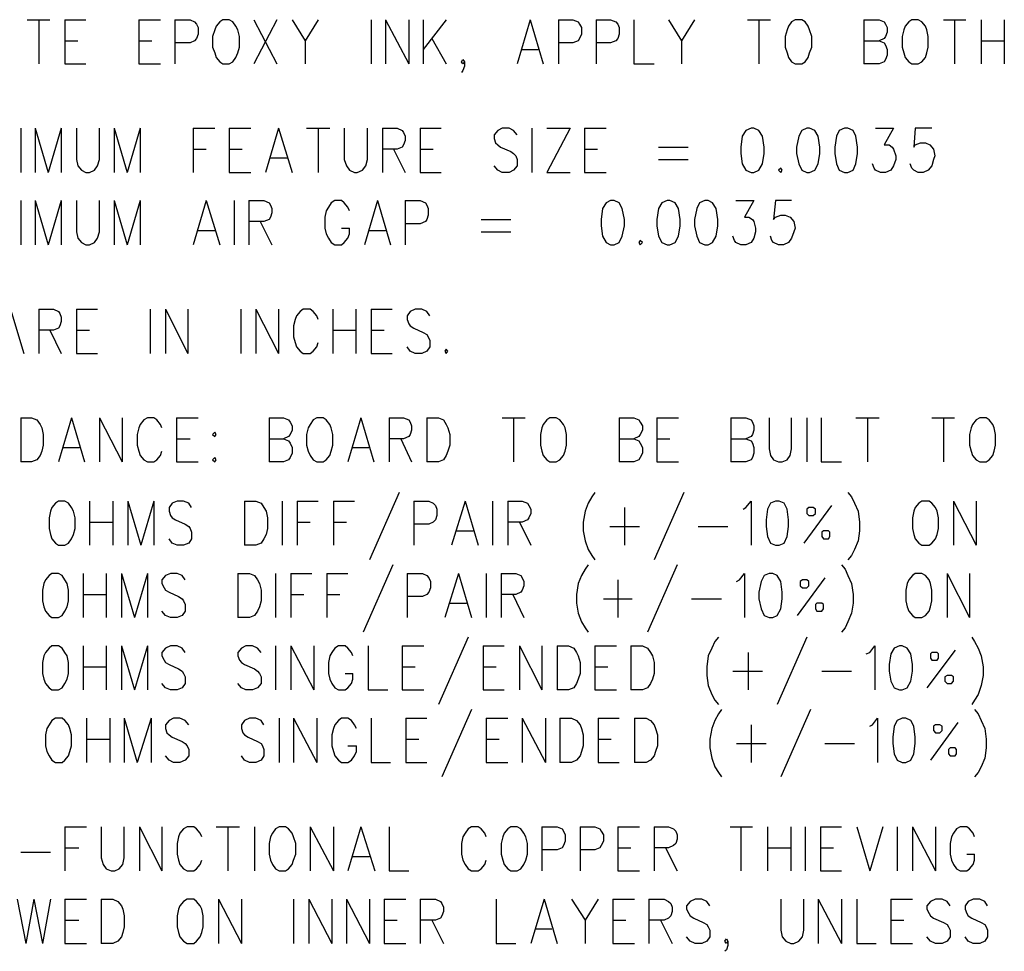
# Model space of a CAD drawing. Extents: x 11.9 to 28.1, y 10.8 to 21.2.
# Tile 21 of 29: x 24.5 to 25.9, y 17.2 to 18.5. Entities that reach past the tile are written whole.
import ezdxf

# ---------------------------------------------------------------- set-up
doc = ezdxf.new("R2010")
doc.units = 0
doc.header["$MEASUREMENT"] = 0
doc.layers.add('LAYNR1', color=2, linetype='Continuous')

msp = doc.modelspace()

# ---------------------------------------------------------------- linework, layer by layer
at = {"layer": 'LAYNR1', "color": 7}
for points in [[(24.525, 18.515), (24.556, 18.515)], [(24.541, 18.515), (24.541, 18.454)], [(24.577, 18.515), (24.577, 18.454)], [(24.577, 18.515), (24.606, 18.515)], [(24.679, 18.515), (24.679, 18.454)], [(24.679, 18.515), (24.709, 18.515)], [(24.729, 18.515), (24.729, 18.454)], [(24.729, 18.515), (24.75, 18.515), (24.756, 18.512), (24.759, 18.509), (24.761, 18.504), (24.761, 18.495), (24.759, 18.489), (24.756, 18.486), (24.75, 18.483), (24.729, 18.483)], [(24.795, 18.515), (24.791, 18.512), (24.786, 18.506), (24.784, 18.501)], [(24.816, 18.501), (24.813, 18.506), (24.809, 18.512), (24.804, 18.515), (24.795, 18.515)], [(24.838, 18.515), (24.87, 18.454)], [(24.87, 18.515), (24.838, 18.454)], [(24.891, 18.515), (24.909, 18.486), (24.909, 18.454)], [(24.927, 18.515), (24.909, 18.486)], [(25, 18.515), (25, 18.454)], [(25.02, 18.515), (25.02, 18.454)], [(25.02, 18.515), (25.052, 18.454)], [(25.052, 18.515), (25.052, 18.454)], [(25.072, 18.515), (25.072, 18.454)], [(25.104, 18.515), (25.072, 18.474)], [(25.22, 18.515), (25.202, 18.454)], [(25.22, 18.515), (25.238, 18.454)], [(25.259, 18.515), (25.259, 18.454)], [(25.259, 18.515), (25.279, 18.515), (25.286, 18.512), (25.288, 18.509), (25.291, 18.504), (25.291, 18.495), (25.288, 18.489), (25.286, 18.486), (25.279, 18.483), (25.259, 18.483)], [(25.311, 18.515), (25.311, 18.454)], [(25.311, 18.515), (25.331, 18.515), (25.338, 18.512), (25.341, 18.509), (25.343, 18.504), (25.343, 18.495), (25.341, 18.489), (25.338, 18.486), (25.331, 18.483), (25.311, 18.483)], [(25.363, 18.515), (25.363, 18.454)], [(25.411, 18.515), (25.429, 18.486), (25.429, 18.454)], [(25.447, 18.515), (25.429, 18.486)], [(25.52, 18.515), (25.552, 18.515)], [(25.536, 18.515), (25.536, 18.454)], [(25.586, 18.515), (25.581, 18.512), (25.577, 18.506), (25.575, 18.501)], [(25.606, 18.501), (25.604, 18.506), (25.6, 18.512), (25.595, 18.515), (25.586, 18.515)], [(25.681, 18.515), (25.681, 18.454)], [(25.681, 18.515), (25.702, 18.515), (25.709, 18.512), (25.711, 18.509), (25.713, 18.504), (25.713, 18.498), (25.711, 18.492), (25.709, 18.489), (25.702, 18.486)], [(25.747, 18.515), (25.743, 18.512), (25.738, 18.506), (25.736, 18.501)], [(25.768, 18.501), (25.766, 18.506), (25.761, 18.512), (25.756, 18.515), (25.747, 18.515)], [(25.791, 18.515), (25.822, 18.515)], [(25.806, 18.515), (25.806, 18.454)], [(25.843, 18.515), (25.843, 18.454)], [(25.875, 18.515), (25.875, 18.454)], [(24.784, 18.501), (24.781, 18.492), (24.781, 18.477)], [(24.818, 18.477), (24.818, 18.492), (24.816, 18.501)], [(25.575, 18.501), (25.572, 18.492), (25.572, 18.477)], [(25.609, 18.477), (25.609, 18.492), (25.606, 18.501)], [(25.736, 18.501), (25.734, 18.492), (25.734, 18.477)], [(25.77, 18.477), (25.77, 18.492), (25.768, 18.501)], [(24.577, 18.486), (24.595, 18.486)], [(24.679, 18.486), (24.697, 18.486)], [(24.781, 18.477), (24.784, 18.469), (24.786, 18.463), (24.791, 18.457), (24.795, 18.454)], [(24.804, 18.454), (24.809, 18.457), (24.813, 18.463), (24.816, 18.469), (24.818, 18.477)], [(25.084, 18.489), (25.104, 18.454)], [(25.572, 18.477), (25.575, 18.469), (25.577, 18.463), (25.581, 18.457), (25.586, 18.454)], [(25.595, 18.454), (25.6, 18.457), (25.604, 18.463), (25.606, 18.469), (25.609, 18.477)], [(25.681, 18.486), (25.702, 18.486), (25.709, 18.483), (25.711, 18.48), (25.713, 18.474), (25.713, 18.466), (25.711, 18.46), (25.709, 18.457), (25.702, 18.454)], [(25.734, 18.477), (25.736, 18.469), (25.738, 18.463), (25.743, 18.457), (25.747, 18.454)], [(25.756, 18.454), (25.761, 18.457), (25.766, 18.463), (25.768, 18.469), (25.77, 18.477)], [(25.843, 18.486), (25.875, 18.486)], [(25.209, 18.474), (25.231, 18.474)], [(24.577, 18.454), (24.606, 18.454)], [(24.679, 18.454), (24.709, 18.454)], [(24.795, 18.454), (24.804, 18.454)], [(25.127, 18.454), (25.125, 18.457), (25.127, 18.46), (25.129, 18.457), (25.129, 18.451), (25.127, 18.445), (25.125, 18.442)], [(25.129, 18.457), (25.127, 18.454)], [(25.363, 18.454), (25.391, 18.454)], [(25.586, 18.454), (25.595, 18.454)], [(25.702, 18.454), (25.681, 18.454)], [(25.747, 18.454), (25.756, 18.454)], [(24.516, 18.365), (24.516, 18.304)], [(24.536, 18.365), (24.536, 18.304)], [(24.536, 18.365), (24.554, 18.304)], [(24.572, 18.365), (24.554, 18.304)], [(24.572, 18.365), (24.572, 18.304)], [(24.593, 18.365), (24.593, 18.322), (24.595, 18.313), (24.6, 18.307), (24.606, 18.304)], [(24.611, 18.304), (24.618, 18.307), (24.622, 18.313), (24.625, 18.322), (24.625, 18.365)], [(24.645, 18.365), (24.645, 18.304)], [(24.645, 18.365), (24.663, 18.304)], [(24.681, 18.365), (24.663, 18.304)], [(24.681, 18.365), (24.681, 18.304)], [(24.754, 18.365), (24.754, 18.304)], [(24.754, 18.365), (24.784, 18.365)], [(24.804, 18.365), (24.804, 18.304)], [(24.804, 18.365), (24.834, 18.365)], [(24.872, 18.365), (24.854, 18.304)], [(24.872, 18.365), (24.891, 18.304)], [(24.911, 18.365), (24.943, 18.365)], [(24.927, 18.365), (24.927, 18.304)], [(24.963, 18.365), (24.963, 18.322), (24.966, 18.313), (24.97, 18.307), (24.977, 18.304)], [(24.981, 18.304), (24.988, 18.307), (24.993, 18.313), (24.995, 18.322), (24.995, 18.365)], [(25.016, 18.365), (25.016, 18.304)], [(25.016, 18.365), (25.036, 18.365), (25.043, 18.362), (25.045, 18.359), (25.047, 18.354), (25.047, 18.348), (25.045, 18.342), (25.043, 18.339), (25.036, 18.336), (25.016, 18.336)], [(25.068, 18.365), (25.068, 18.304)], [(25.068, 18.365), (25.097, 18.365)], [(25.202, 18.356), (25.197, 18.362), (25.191, 18.365), (25.181, 18.365), (25.175, 18.362), (25.17, 18.356), (25.17, 18.351)], [(25.222, 18.365), (25.222, 18.304)], [(25.275, 18.365), (25.243, 18.304)], [(25.243, 18.365), (25.275, 18.365)], [(25.295, 18.365), (25.295, 18.304)], [(25.295, 18.365), (25.325, 18.365)], [(25.525, 18.365), (25.518, 18.362), (25.513, 18.354), (25.511, 18.339), (25.511, 18.33), (25.513, 18.316), (25.518, 18.307), (25.525, 18.304)], [(25.529, 18.304), (25.536, 18.307), (25.541, 18.316), (25.543, 18.33), (25.543, 18.339), (25.541, 18.354), (25.536, 18.362), (25.529, 18.365), (25.525, 18.365)], [(25.602, 18.365), (25.595, 18.362), (25.591, 18.354), (25.588, 18.339), (25.588, 18.33), (25.591, 18.316), (25.595, 18.307), (25.602, 18.304)], [(25.606, 18.304), (25.613, 18.307), (25.618, 18.316), (25.62, 18.33), (25.62, 18.339), (25.618, 18.354), (25.613, 18.362), (25.606, 18.365), (25.602, 18.365)], [(25.654, 18.365), (25.647, 18.362), (25.643, 18.354), (25.641, 18.339), (25.641, 18.33), (25.643, 18.316), (25.647, 18.307), (25.654, 18.304)], [(25.659, 18.304), (25.666, 18.307), (25.67, 18.316), (25.672, 18.33), (25.672, 18.339), (25.67, 18.354), (25.666, 18.362), (25.659, 18.365), (25.654, 18.365)], [(25.697, 18.365), (25.722, 18.365), (25.709, 18.342), (25.716, 18.342), (25.72, 18.339), (25.722, 18.336), (25.725, 18.327)], [(25.775, 18.365), (25.752, 18.365), (25.75, 18.339), (25.752, 18.342), (25.759, 18.345), (25.766, 18.345), (25.772, 18.342), (25.777, 18.336), (25.779, 18.327)], [(25.17, 18.351), (25.172, 18.345), (25.175, 18.342), (25.179, 18.339), (25.193, 18.333), (25.197, 18.33), (25.2, 18.327)], [(24.754, 18.336), (24.772, 18.336)], [(24.804, 18.336), (24.822, 18.336)], [(25.031, 18.336), (25.047, 18.304)], [(25.068, 18.336), (25.086, 18.336)], [(25.2, 18.327), (25.202, 18.322), (25.202, 18.313), (25.197, 18.307), (25.191, 18.304)], [(25.295, 18.336), (25.313, 18.336)], [(25.397, 18.339), (25.438, 18.339)], [(25.725, 18.327), (25.725, 18.322), (25.722, 18.313), (25.718, 18.307), (25.711, 18.304)], [(25.779, 18.327), (25.777, 18.322), (25.775, 18.313), (25.77, 18.307), (25.763, 18.304)], [(24.861, 18.324), (24.884, 18.324)], [(25.181, 18.304), (25.175, 18.307), (25.17, 18.313)], [(25.397, 18.322), (25.438, 18.322)], [(25.704, 18.304), (25.697, 18.307), (25.695, 18.31), (25.693, 18.316)], [(25.756, 18.304), (25.75, 18.307), (25.747, 18.31), (25.745, 18.316)], [(24.606, 18.304), (24.611, 18.304)], [(24.804, 18.304), (24.834, 18.304)], [(24.977, 18.304), (24.981, 18.304)], [(25.068, 18.304), (25.097, 18.304)], [(25.191, 18.304), (25.181, 18.304)], [(25.243, 18.304), (25.275, 18.304)], [(25.295, 18.304), (25.325, 18.304)], [(25.525, 18.304), (25.529, 18.304)], [(25.566, 18.31), (25.563, 18.307), (25.566, 18.304)], [(25.566, 18.304), (25.568, 18.307), (25.566, 18.31)], [(25.602, 18.304), (25.606, 18.304)], [(25.654, 18.304), (25.659, 18.304)], [(25.711, 18.304), (25.704, 18.304)], [(25.763, 18.304), (25.756, 18.304)], [(24.516, 18.265), (24.516, 18.204)], [(24.536, 18.265), (24.536, 18.204)], [(24.536, 18.265), (24.554, 18.204)], [(24.572, 18.265), (24.554, 18.204)], [(24.572, 18.265), (24.572, 18.204)], [(24.593, 18.265), (24.593, 18.222), (24.595, 18.213), (24.6, 18.207), (24.606, 18.204)], [(24.611, 18.204), (24.618, 18.207), (24.622, 18.213), (24.625, 18.222), (24.625, 18.265)], [(24.645, 18.265), (24.645, 18.204)], [(24.645, 18.265), (24.663, 18.204)], [(24.681, 18.265), (24.663, 18.204)], [(24.681, 18.265), (24.681, 18.204)], [(24.772, 18.265), (24.754, 18.204)], [(24.772, 18.265), (24.791, 18.204)], [(24.811, 18.265), (24.811, 18.204)], [(24.831, 18.265), (24.831, 18.204)], [(24.831, 18.265), (24.852, 18.265), (24.859, 18.262), (24.861, 18.259), (24.863, 18.254), (24.863, 18.248), (24.861, 18.242), (24.859, 18.239), (24.852, 18.236), (24.831, 18.236)], [(24.97, 18.251), (24.968, 18.256), (24.963, 18.262), (24.959, 18.265), (24.95, 18.265), (24.945, 18.262), (24.941, 18.256), (24.938, 18.251)], [(25.009, 18.265), (24.991, 18.204)], [(25.009, 18.265), (25.027, 18.204)], [(25.047, 18.265), (25.047, 18.204)], [(25.047, 18.265), (25.068, 18.265), (25.075, 18.262), (25.077, 18.259), (25.079, 18.254), (25.079, 18.245), (25.077, 18.239), (25.075, 18.236), (25.068, 18.233), (25.047, 18.233)], [(25.331, 18.265), (25.325, 18.262), (25.32, 18.254), (25.318, 18.239), (25.318, 18.23), (25.32, 18.216), (25.325, 18.207), (25.331, 18.204)], [(25.336, 18.204), (25.343, 18.207), (25.347, 18.216), (25.35, 18.23), (25.35, 18.239), (25.347, 18.254), (25.343, 18.262), (25.336, 18.265), (25.331, 18.265)], [(25.409, 18.265), (25.402, 18.262), (25.397, 18.254), (25.395, 18.239), (25.395, 18.23), (25.397, 18.216), (25.402, 18.207), (25.409, 18.204)], [(25.413, 18.204), (25.42, 18.207), (25.425, 18.216), (25.427, 18.23), (25.427, 18.239), (25.425, 18.254), (25.42, 18.262), (25.413, 18.265), (25.409, 18.265)], [(25.461, 18.265), (25.454, 18.262), (25.45, 18.254), (25.447, 18.239), (25.447, 18.23), (25.45, 18.216), (25.454, 18.207), (25.461, 18.204)], [(25.466, 18.204), (25.472, 18.207), (25.477, 18.216), (25.479, 18.23), (25.479, 18.239), (25.477, 18.254), (25.472, 18.262), (25.466, 18.265), (25.461, 18.265)], [(25.504, 18.265), (25.529, 18.265), (25.516, 18.242), (25.522, 18.242), (25.527, 18.239), (25.529, 18.236), (25.531, 18.227)], [(25.581, 18.265), (25.559, 18.265), (25.556, 18.239), (25.559, 18.242), (25.566, 18.245), (25.572, 18.245), (25.579, 18.242), (25.584, 18.236), (25.586, 18.227)], [(24.938, 18.251), (24.936, 18.242), (24.936, 18.227)], [(24.847, 18.236), (24.863, 18.204)], [(25.152, 18.239), (25.193, 18.239)], [(24.761, 18.224), (24.784, 18.224)], [(24.936, 18.227), (24.938, 18.219), (24.941, 18.213), (24.945, 18.207), (24.95, 18.204)], [(24.959, 18.204), (24.963, 18.207), (24.968, 18.213), (24.97, 18.219), (24.97, 18.227)], [(24.959, 18.227), (24.97, 18.227)], [(24.997, 18.224), (25.02, 18.224)], [(25.152, 18.222), (25.193, 18.222)], [(25.531, 18.227), (25.531, 18.222), (25.529, 18.213), (25.525, 18.207), (25.518, 18.204)], [(25.586, 18.227), (25.584, 18.222), (25.581, 18.213), (25.577, 18.207), (25.57, 18.204)], [(24.606, 18.204), (24.611, 18.204)], [(24.95, 18.204), (24.959, 18.204)], [(25.331, 18.204), (25.336, 18.204)], [(25.372, 18.21), (25.37, 18.207), (25.372, 18.204)], [(25.372, 18.204), (25.375, 18.207), (25.372, 18.21)], [(25.409, 18.204), (25.413, 18.204)], [(25.461, 18.204), (25.466, 18.204)], [(25.511, 18.204), (25.504, 18.207), (25.502, 18.21), (25.5, 18.216)], [(25.518, 18.204), (25.511, 18.204)], [(25.563, 18.204), (25.556, 18.207), (25.554, 18.21), (25.552, 18.216)], [(25.57, 18.204), (25.563, 18.204)], [(24.502, 18.115), (24.52, 18.054)], [(24.541, 18.115), (24.541, 18.054)], [(24.541, 18.115), (24.561, 18.115), (24.568, 18.112), (24.57, 18.109), (24.572, 18.104), (24.572, 18.098), (24.57, 18.092), (24.568, 18.089), (24.561, 18.086), (24.541, 18.086)], [(24.593, 18.115), (24.593, 18.054)], [(24.593, 18.115), (24.622, 18.115)], [(24.695, 18.115), (24.695, 18.054)], [(24.716, 18.115), (24.716, 18.054)], [(24.716, 18.115), (24.747, 18.054)], [(24.747, 18.115), (24.747, 18.054)], [(24.82, 18.115), (24.82, 18.054)], [(24.841, 18.115), (24.841, 18.054)], [(24.841, 18.115), (24.872, 18.054)], [(24.872, 18.115), (24.872, 18.054)], [(24.927, 18.101), (24.925, 18.106), (24.92, 18.112), (24.916, 18.115), (24.906, 18.115), (24.902, 18.112), (24.897, 18.106), (24.895, 18.101)], [(24.947, 18.115), (24.947, 18.054)], [(24.979, 18.115), (24.979, 18.054)], [(25, 18.115), (25, 18.054)], [(25, 18.115), (25.029, 18.115)], [(25.081, 18.106), (25.077, 18.112), (25.07, 18.115), (25.061, 18.115), (25.054, 18.112), (25.05, 18.106), (25.05, 18.101)], [(24.895, 18.101), (24.893, 18.092), (24.893, 18.077)], [(25.05, 18.101), (25.052, 18.095), (25.054, 18.092), (25.059, 18.089), (25.072, 18.083), (25.077, 18.08), (25.079, 18.077)], [(24.556, 18.086), (24.572, 18.054)], [(24.593, 18.086), (24.611, 18.086)], [(24.947, 18.086), (24.979, 18.086)], [(25, 18.086), (25.018, 18.086)], [(24.893, 18.077), (24.895, 18.069), (24.897, 18.063), (24.902, 18.057), (24.906, 18.054)], [(24.916, 18.054), (24.92, 18.057), (24.925, 18.063), (24.927, 18.069)], [(25.079, 18.077), (25.081, 18.072), (25.081, 18.063), (25.077, 18.057), (25.07, 18.054)], [(24.593, 18.054), (24.622, 18.054)], [(24.906, 18.054), (24.916, 18.054)], [(25, 18.054), (25.029, 18.054)], [(25.061, 18.054), (25.054, 18.057), (25.05, 18.063)], [(25.07, 18.054), (25.061, 18.054)], [(25.104, 18.06), (25.102, 18.057), (25.104, 18.054)], [(25.104, 18.054), (25.106, 18.057), (25.104, 18.06)], [(24.516, 17.965), (24.516, 17.904)], [(24.516, 17.965), (24.531, 17.965), (24.538, 17.962), (24.543, 17.956), (24.545, 17.951)], [(24.586, 17.965), (24.568, 17.904)], [(24.586, 17.965), (24.604, 17.904)], [(24.625, 17.965), (24.625, 17.904)], [(24.625, 17.965), (24.656, 17.904)], [(24.656, 17.965), (24.656, 17.904)], [(24.711, 17.951), (24.709, 17.956), (24.704, 17.962), (24.7, 17.965), (24.691, 17.965), (24.686, 17.962), (24.681, 17.956), (24.679, 17.951)], [(24.731, 17.965), (24.731, 17.904)], [(24.731, 17.965), (24.761, 17.965)], [(24.859, 17.965), (24.859, 17.904)], [(24.859, 17.965), (24.879, 17.965), (24.886, 17.962), (24.888, 17.959), (24.891, 17.954), (24.891, 17.948), (24.888, 17.942), (24.886, 17.939), (24.879, 17.936)], [(24.925, 17.965), (24.92, 17.962), (24.916, 17.956), (24.913, 17.951)], [(24.945, 17.951), (24.943, 17.956), (24.938, 17.962), (24.934, 17.965), (24.925, 17.965)], [(24.986, 17.965), (24.968, 17.904)], [(24.986, 17.965), (25.004, 17.904)], [(25.025, 17.965), (25.025, 17.904)], [(25.025, 17.965), (25.045, 17.965), (25.052, 17.962), (25.054, 17.959), (25.056, 17.954), (25.056, 17.948), (25.054, 17.942), (25.052, 17.939), (25.045, 17.936), (25.025, 17.936)], [(25.077, 17.965), (25.077, 17.904)], [(25.077, 17.965), (25.093, 17.965), (25.1, 17.962), (25.104, 17.956), (25.106, 17.951)], [(25.181, 17.965), (25.213, 17.965)], [(25.197, 17.965), (25.197, 17.904)], [(25.247, 17.965), (25.243, 17.962), (25.238, 17.956), (25.236, 17.951)], [(25.268, 17.951), (25.266, 17.956), (25.261, 17.962), (25.256, 17.965), (25.247, 17.965)], [(25.343, 17.965), (25.343, 17.904)], [(25.343, 17.965), (25.363, 17.965), (25.37, 17.962), (25.372, 17.959), (25.375, 17.954), (25.375, 17.948), (25.372, 17.942), (25.37, 17.939), (25.363, 17.936)], [(25.395, 17.965), (25.395, 17.904)], [(25.395, 17.965), (25.425, 17.965)], [(25.497, 17.965), (25.497, 17.904)], [(25.497, 17.965), (25.518, 17.965), (25.525, 17.962), (25.527, 17.959), (25.529, 17.954), (25.529, 17.948), (25.527, 17.942), (25.525, 17.939), (25.518, 17.936)], [(25.55, 17.965), (25.55, 17.922), (25.552, 17.913), (25.556, 17.907), (25.563, 17.904)], [(25.568, 17.904), (25.575, 17.907), (25.579, 17.913), (25.581, 17.922), (25.581, 17.965)], [(25.602, 17.965), (25.602, 17.904)], [(25.622, 17.965), (25.622, 17.904)], [(25.67, 17.965), (25.702, 17.965)], [(25.686, 17.965), (25.686, 17.904)], [(25.775, 17.965), (25.806, 17.965)], [(25.791, 17.965), (25.791, 17.904)], [(25.841, 17.965), (25.836, 17.962), (25.831, 17.956), (25.829, 17.951)], [(25.861, 17.951), (25.859, 17.956), (25.854, 17.962), (25.85, 17.965), (25.841, 17.965)], [(24.545, 17.951), (24.547, 17.942), (24.547, 17.927)], [(24.679, 17.951), (24.677, 17.942), (24.677, 17.927)], [(24.913, 17.951), (24.911, 17.942), (24.911, 17.927)], [(24.947, 17.927), (24.947, 17.942), (24.945, 17.951)], [(25.106, 17.951), (25.109, 17.942), (25.109, 17.927)], [(25.236, 17.951), (25.234, 17.942), (25.234, 17.927)], [(25.27, 17.927), (25.27, 17.942), (25.268, 17.951)], [(25.829, 17.951), (25.827, 17.942), (25.827, 17.927)], [(25.863, 17.927), (25.863, 17.942), (25.861, 17.951)], [(24.731, 17.936), (24.75, 17.936)], [(24.859, 17.936), (24.879, 17.936), (24.886, 17.933), (24.888, 17.93), (24.891, 17.924), (24.891, 17.916), (24.888, 17.91), (24.886, 17.907), (24.879, 17.904)], [(25.041, 17.936), (25.056, 17.904)], [(25.343, 17.936), (25.363, 17.936), (25.37, 17.933), (25.372, 17.93), (25.375, 17.924), (25.375, 17.916), (25.372, 17.91), (25.37, 17.907), (25.363, 17.904)], [(25.395, 17.936), (25.413, 17.936)], [(25.497, 17.936), (25.518, 17.936), (25.525, 17.933), (25.527, 17.93), (25.529, 17.924), (25.529, 17.916), (25.527, 17.91), (25.525, 17.907), (25.518, 17.904)], [(24.547, 17.927), (24.545, 17.919), (24.543, 17.913), (24.538, 17.907), (24.531, 17.904)], [(24.575, 17.924), (24.597, 17.924)], [(24.677, 17.927), (24.679, 17.919), (24.681, 17.913), (24.686, 17.907), (24.691, 17.904)], [(24.7, 17.904), (24.704, 17.907), (24.709, 17.913), (24.711, 17.919)], [(24.911, 17.927), (24.913, 17.919), (24.916, 17.913), (24.92, 17.907), (24.925, 17.904)], [(24.934, 17.904), (24.938, 17.907), (24.943, 17.913), (24.945, 17.919), (24.947, 17.927)], [(24.975, 17.924), (24.997, 17.924)], [(25.109, 17.927), (25.106, 17.919), (25.104, 17.913), (25.1, 17.907), (25.093, 17.904)], [(25.234, 17.927), (25.236, 17.919), (25.238, 17.913), (25.243, 17.907), (25.247, 17.904)], [(25.256, 17.904), (25.261, 17.907), (25.266, 17.913), (25.268, 17.919), (25.27, 17.927)], [(25.827, 17.927), (25.829, 17.919), (25.831, 17.913), (25.836, 17.907), (25.841, 17.904)], [(25.85, 17.904), (25.854, 17.907), (25.859, 17.913), (25.861, 17.919), (25.863, 17.927)], [(24.784, 17.91), (24.781, 17.907), (24.784, 17.904)], [(24.784, 17.904), (24.786, 17.907), (24.784, 17.91)], [(24.531, 17.904), (24.516, 17.904)], [(24.691, 17.904), (24.7, 17.904)], [(24.731, 17.904), (24.761, 17.904)], [(24.879, 17.904), (24.859, 17.904)], [(24.925, 17.904), (24.934, 17.904)], [(25.093, 17.904), (25.077, 17.904)], [(25.247, 17.904), (25.256, 17.904)], [(25.363, 17.904), (25.343, 17.904)], [(25.395, 17.904), (25.425, 17.904)], [(25.518, 17.904), (25.497, 17.904)], [(25.563, 17.904), (25.568, 17.904)], [(25.622, 17.904), (25.65, 17.904)], [(25.841, 17.904), (25.85, 17.904)], [(24.568, 17.85), (24.564, 17.847), (24.559, 17.841), (24.557, 17.836)], [(24.589, 17.836), (24.586, 17.841), (24.582, 17.847), (24.577, 17.85), (24.568, 17.85)], [(24.611, 17.85), (24.611, 17.789)], [(24.643, 17.85), (24.643, 17.789)], [(24.664, 17.85), (24.664, 17.789)], [(24.664, 17.85), (24.682, 17.789)], [(24.7, 17.85), (24.682, 17.789)], [(24.7, 17.85), (24.7, 17.789)], [(24.752, 17.841), (24.748, 17.847), (24.741, 17.85), (24.732, 17.85), (24.725, 17.847), (24.721, 17.841), (24.721, 17.836)], [(24.825, 17.85), (24.825, 17.789)], [(24.825, 17.85), (24.841, 17.85), (24.848, 17.847), (24.852, 17.841), (24.855, 17.836)], [(24.877, 17.85), (24.877, 17.789)], [(24.898, 17.85), (24.898, 17.789)], [(24.898, 17.85), (24.927, 17.85)], [(24.948, 17.85), (24.948, 17.789)], [(24.948, 17.85), (24.977, 17.85)], [(25.039, 17.862), (24.998, 17.769)], [(25.059, 17.85), (25.059, 17.789)], [(25.059, 17.85), (25.08, 17.85), (25.086, 17.847), (25.089, 17.844), (25.091, 17.839), (25.091, 17.83), (25.089, 17.824), (25.086, 17.821), (25.08, 17.818), (25.059, 17.818)], [(25.13, 17.85), (25.111, 17.789)], [(25.13, 17.85), (25.148, 17.789)], [(25.168, 17.85), (25.168, 17.789)], [(25.189, 17.85), (25.189, 17.789)], [(25.189, 17.85), (25.209, 17.85), (25.216, 17.847), (25.218, 17.844), (25.221, 17.839), (25.221, 17.833), (25.218, 17.827), (25.216, 17.824), (25.209, 17.821), (25.189, 17.821)], [(25.309, 17.862), (25.305, 17.856), (25.3, 17.847), (25.296, 17.836)], [(25.432, 17.862), (25.391, 17.769)], [(25.514, 17.839), (25.518, 17.841), (25.525, 17.85), (25.525, 17.789)], [(25.559, 17.85), (25.552, 17.847), (25.548, 17.839), (25.546, 17.824), (25.546, 17.815), (25.548, 17.801), (25.552, 17.792), (25.559, 17.789)], [(25.564, 17.789), (25.571, 17.792), (25.575, 17.801), (25.577, 17.815), (25.577, 17.824), (25.575, 17.839), (25.571, 17.847), (25.564, 17.85), (25.559, 17.85)], [(25.659, 17.862), (25.664, 17.856), (25.668, 17.847), (25.673, 17.836)], [(25.761, 17.85), (25.757, 17.847), (25.752, 17.841), (25.75, 17.836)], [(25.782, 17.836), (25.78, 17.841), (25.775, 17.847), (25.771, 17.85), (25.761, 17.85)], [(25.805, 17.85), (25.805, 17.789)], [(25.805, 17.85), (25.836, 17.789)], [(25.836, 17.85), (25.836, 17.789)], [(25.35, 17.841), (25.35, 17.789)], [(25.636, 17.844), (25.598, 17.792)], [(24.557, 17.836), (24.555, 17.827), (24.555, 17.812)], [(24.591, 17.812), (24.591, 17.827), (24.589, 17.836)], [(24.721, 17.836), (24.723, 17.83), (24.725, 17.827), (24.73, 17.824), (24.743, 17.818), (24.748, 17.815), (24.75, 17.812)], [(24.855, 17.836), (24.857, 17.827), (24.857, 17.812)], [(25.296, 17.836), (25.293, 17.821), (25.293, 17.809), (25.296, 17.795), (25.3, 17.783), (25.305, 17.775), (25.309, 17.769)], [(25.673, 17.836), (25.675, 17.821), (25.675, 17.809), (25.673, 17.795), (25.668, 17.783), (25.664, 17.775), (25.659, 17.769)], [(25.75, 17.836), (25.748, 17.827), (25.748, 17.812)], [(25.784, 17.812), (25.784, 17.827), (25.782, 17.836)], [(24.555, 17.812), (24.557, 17.804), (24.559, 17.798), (24.564, 17.792), (24.568, 17.789)], [(24.577, 17.789), (24.582, 17.792), (24.586, 17.798), (24.589, 17.804), (24.591, 17.812)], [(24.611, 17.821), (24.643, 17.821)], [(24.75, 17.812), (24.752, 17.807), (24.752, 17.798), (24.748, 17.792), (24.741, 17.789)], [(24.857, 17.812), (24.855, 17.804), (24.852, 17.798), (24.848, 17.792), (24.841, 17.789)], [(24.898, 17.821), (24.916, 17.821)], [(24.948, 17.821), (24.966, 17.821)], [(25.118, 17.809), (25.141, 17.809)], [(25.205, 17.821), (25.221, 17.789)], [(25.33, 17.815), (25.371, 17.815)], [(25.452, 17.815), (25.493, 17.815)], [(25.748, 17.812), (25.75, 17.804), (25.752, 17.798), (25.757, 17.792), (25.761, 17.789)], [(25.771, 17.789), (25.775, 17.792), (25.78, 17.798), (25.782, 17.804), (25.784, 17.812)], [(24.732, 17.789), (24.725, 17.792), (24.721, 17.798)], [(24.568, 17.789), (24.577, 17.789)], [(24.741, 17.789), (24.732, 17.789)], [(24.841, 17.789), (24.825, 17.789)], [(25.559, 17.789), (25.564, 17.789)], [(25.761, 17.789), (25.771, 17.789)], [(25.03, 17.762), (24.989, 17.669)], [(25.3, 17.762), (25.296, 17.756), (25.291, 17.747), (25.286, 17.736)], [(25.423, 17.762), (25.382, 17.669)], [(25.65, 17.762), (25.655, 17.756), (25.659, 17.747), (25.664, 17.736)], [(24.559, 17.75), (24.555, 17.747), (24.55, 17.741), (24.548, 17.736)], [(24.58, 17.736), (24.577, 17.741), (24.573, 17.747), (24.568, 17.75), (24.559, 17.75)], [(24.602, 17.75), (24.602, 17.689)], [(24.634, 17.75), (24.634, 17.689)], [(24.655, 17.75), (24.655, 17.689)], [(24.655, 17.75), (24.673, 17.689)], [(24.691, 17.75), (24.673, 17.689)], [(24.691, 17.75), (24.691, 17.689)], [(24.743, 17.741), (24.739, 17.747), (24.732, 17.75), (24.723, 17.75), (24.716, 17.747), (24.711, 17.741), (24.711, 17.736)], [(24.816, 17.75), (24.816, 17.689)], [(24.816, 17.75), (24.832, 17.75), (24.839, 17.747), (24.843, 17.741), (24.846, 17.736)], [(24.868, 17.75), (24.868, 17.689)], [(24.889, 17.75), (24.889, 17.689)], [(24.889, 17.75), (24.918, 17.75)], [(24.939, 17.75), (24.939, 17.689)], [(24.939, 17.75), (24.968, 17.75)], [(25.05, 17.75), (25.05, 17.689)], [(25.05, 17.75), (25.071, 17.75), (25.077, 17.747), (25.08, 17.744), (25.082, 17.739), (25.082, 17.73), (25.08, 17.724), (25.077, 17.721), (25.071, 17.718), (25.05, 17.718)], [(25.121, 17.75), (25.102, 17.689)], [(25.121, 17.75), (25.139, 17.689)], [(25.159, 17.75), (25.159, 17.689)], [(25.18, 17.75), (25.18, 17.689)], [(25.18, 17.75), (25.2, 17.75), (25.207, 17.747), (25.209, 17.744), (25.211, 17.739), (25.211, 17.733), (25.209, 17.727), (25.207, 17.724), (25.2, 17.721), (25.18, 17.721)], [(25.341, 17.741), (25.341, 17.689)], [(25.505, 17.739), (25.509, 17.741), (25.516, 17.75), (25.516, 17.689)], [(25.55, 17.75), (25.543, 17.747), (25.539, 17.739), (25.536, 17.724), (25.536, 17.715), (25.539, 17.701), (25.543, 17.692), (25.55, 17.689)], [(25.555, 17.689), (25.561, 17.692), (25.566, 17.701), (25.568, 17.715), (25.568, 17.724), (25.566, 17.739), (25.561, 17.747), (25.555, 17.75), (25.55, 17.75)], [(25.627, 17.744), (25.589, 17.692)], [(25.752, 17.75), (25.748, 17.747), (25.743, 17.741), (25.741, 17.736)], [(25.773, 17.736), (25.771, 17.741), (25.766, 17.747), (25.761, 17.75), (25.752, 17.75)], [(25.796, 17.75), (25.796, 17.689)], [(25.796, 17.75), (25.827, 17.689)], [(25.827, 17.75), (25.827, 17.689)], [(24.548, 17.736), (24.546, 17.727), (24.546, 17.712)], [(24.582, 17.712), (24.582, 17.727), (24.58, 17.736)], [(24.711, 17.736), (24.714, 17.73), (24.716, 17.727), (24.721, 17.724), (24.734, 17.718), (24.739, 17.715), (24.741, 17.712)], [(24.846, 17.736), (24.848, 17.727), (24.848, 17.712)], [(25.286, 17.736), (25.284, 17.721), (25.284, 17.709), (25.286, 17.695), (25.291, 17.683), (25.296, 17.675), (25.3, 17.669)], [(25.664, 17.736), (25.666, 17.721), (25.666, 17.709), (25.664, 17.695), (25.659, 17.683), (25.655, 17.675), (25.65, 17.669)], [(25.741, 17.736), (25.739, 17.727), (25.739, 17.712)], [(25.775, 17.712), (25.775, 17.727), (25.773, 17.736)], [(24.602, 17.721), (24.634, 17.721)], [(24.889, 17.721), (24.907, 17.721)], [(24.939, 17.721), (24.957, 17.721)], [(25.196, 17.721), (25.211, 17.689)], [(25.321, 17.715), (25.361, 17.715)], [(25.443, 17.715), (25.484, 17.715)], [(24.546, 17.712), (24.548, 17.704), (24.55, 17.698), (24.555, 17.692), (24.559, 17.689)], [(24.568, 17.689), (24.573, 17.692), (24.577, 17.698), (24.58, 17.704), (24.582, 17.712)], [(24.741, 17.712), (24.743, 17.707), (24.743, 17.698), (24.739, 17.692), (24.732, 17.689)], [(24.848, 17.712), (24.846, 17.704), (24.843, 17.698), (24.839, 17.692), (24.832, 17.689)], [(25.109, 17.709), (25.132, 17.709)], [(25.739, 17.712), (25.741, 17.704), (25.743, 17.698), (25.748, 17.692), (25.752, 17.689)], [(25.761, 17.689), (25.766, 17.692), (25.771, 17.698), (25.773, 17.704), (25.775, 17.712)], [(24.559, 17.689), (24.568, 17.689)], [(24.723, 17.689), (24.716, 17.692), (24.711, 17.698)], [(24.732, 17.689), (24.723, 17.689)], [(24.832, 17.689), (24.816, 17.689)], [(25.55, 17.689), (25.555, 17.689)], [(25.752, 17.689), (25.761, 17.689)], [(25.134, 17.662), (25.093, 17.569)], [(25.48, 17.662), (25.475, 17.656), (25.471, 17.647), (25.466, 17.636)], [(25.602, 17.662), (25.561, 17.569)], [(25.83, 17.662), (25.834, 17.656), (25.839, 17.647), (25.843, 17.636)], [(24.559, 17.65), (24.555, 17.647), (24.55, 17.641), (24.548, 17.636)], [(24.58, 17.636), (24.577, 17.641), (24.573, 17.647), (24.568, 17.65), (24.559, 17.65)], [(24.602, 17.65), (24.602, 17.589)], [(24.634, 17.65), (24.634, 17.589)], [(24.655, 17.65), (24.655, 17.589)], [(24.655, 17.65), (24.673, 17.589)], [(24.691, 17.65), (24.673, 17.589)], [(24.691, 17.65), (24.691, 17.589)], [(24.743, 17.641), (24.739, 17.647), (24.732, 17.65), (24.723, 17.65), (24.716, 17.647), (24.711, 17.641), (24.711, 17.636)], [(24.848, 17.641), (24.843, 17.647), (24.836, 17.65), (24.827, 17.65), (24.821, 17.647), (24.816, 17.641), (24.816, 17.636)], [(24.868, 17.65), (24.868, 17.589)], [(24.889, 17.65), (24.889, 17.589)], [(24.889, 17.65), (24.921, 17.589)], [(24.921, 17.65), (24.921, 17.589)], [(24.975, 17.636), (24.973, 17.641), (24.968, 17.647), (24.964, 17.65), (24.955, 17.65), (24.95, 17.647), (24.946, 17.641), (24.943, 17.636)], [(24.996, 17.65), (24.996, 17.589)], [(25.043, 17.65), (25.043, 17.589)], [(25.043, 17.65), (25.073, 17.65)], [(25.155, 17.65), (25.155, 17.589)], [(25.155, 17.65), (25.184, 17.65)], [(25.205, 17.65), (25.205, 17.589)], [(25.205, 17.65), (25.236, 17.589)], [(25.236, 17.65), (25.236, 17.589)], [(25.257, 17.65), (25.257, 17.589)], [(25.257, 17.65), (25.273, 17.65), (25.28, 17.647), (25.284, 17.641), (25.286, 17.636)], [(25.309, 17.65), (25.309, 17.589)], [(25.309, 17.65), (25.339, 17.65)], [(25.359, 17.65), (25.359, 17.589)], [(25.359, 17.65), (25.375, 17.65), (25.382, 17.647), (25.386, 17.641), (25.389, 17.636)], [(25.684, 17.639), (25.689, 17.641), (25.696, 17.65), (25.696, 17.589)], [(25.73, 17.65), (25.723, 17.647), (25.718, 17.639), (25.716, 17.624), (25.716, 17.615), (25.718, 17.601), (25.723, 17.592), (25.73, 17.589)], [(25.734, 17.589), (25.741, 17.592), (25.746, 17.601), (25.748, 17.615), (25.748, 17.624), (25.746, 17.639), (25.741, 17.647), (25.734, 17.65), (25.73, 17.65)], [(24.548, 17.636), (24.546, 17.627), (24.546, 17.612)], [(24.582, 17.612), (24.582, 17.627), (24.58, 17.636)], [(24.711, 17.636), (24.714, 17.63), (24.716, 17.627), (24.721, 17.624), (24.734, 17.618), (24.739, 17.615), (24.741, 17.612)], [(24.816, 17.636), (24.818, 17.63), (24.821, 17.627), (24.825, 17.624), (24.839, 17.618), (24.843, 17.615), (24.846, 17.612)], [(24.943, 17.636), (24.941, 17.627), (24.941, 17.612)], [(25.286, 17.636), (25.289, 17.627), (25.289, 17.612)], [(25.389, 17.636), (25.391, 17.627), (25.391, 17.612)], [(25.466, 17.636), (25.464, 17.621), (25.464, 17.609), (25.466, 17.595), (25.471, 17.583), (25.475, 17.575), (25.48, 17.569)], [(25.521, 17.641), (25.521, 17.589)], [(25.807, 17.644), (25.768, 17.592)], [(25.843, 17.636), (25.846, 17.621), (25.846, 17.609), (25.843, 17.595), (25.839, 17.583), (25.834, 17.575), (25.83, 17.569)], [(24.602, 17.621), (24.634, 17.621)], [(25.043, 17.621), (25.061, 17.621)], [(25.155, 17.621), (25.173, 17.621)], [(25.309, 17.621), (25.327, 17.621)], [(24.546, 17.612), (24.548, 17.604), (24.55, 17.598), (24.555, 17.592), (24.559, 17.589)], [(24.568, 17.589), (24.573, 17.592), (24.577, 17.598), (24.58, 17.604), (24.582, 17.612)], [(24.741, 17.612), (24.743, 17.607), (24.743, 17.598), (24.739, 17.592), (24.732, 17.589)], [(24.846, 17.612), (24.848, 17.607), (24.848, 17.598), (24.843, 17.592), (24.836, 17.589)], [(24.941, 17.612), (24.943, 17.604), (24.946, 17.598), (24.95, 17.592), (24.955, 17.589)], [(24.964, 17.589), (24.968, 17.592), (24.973, 17.598), (24.975, 17.604), (24.975, 17.612)], [(24.964, 17.612), (24.975, 17.612)], [(25.289, 17.612), (25.286, 17.604), (25.284, 17.598), (25.28, 17.592), (25.273, 17.589)], [(25.391, 17.612), (25.389, 17.604), (25.386, 17.598), (25.382, 17.592), (25.375, 17.589)], [(25.5, 17.615), (25.541, 17.615)], [(25.623, 17.615), (25.664, 17.615)], [(24.723, 17.589), (24.716, 17.592), (24.711, 17.598)], [(24.827, 17.589), (24.821, 17.592), (24.816, 17.598)], [(24.559, 17.589), (24.568, 17.589)], [(24.732, 17.589), (24.723, 17.589)], [(24.836, 17.589), (24.827, 17.589)], [(24.955, 17.589), (24.964, 17.589)], [(24.996, 17.589), (25.023, 17.589)], [(25.043, 17.589), (25.073, 17.589)], [(25.155, 17.589), (25.184, 17.589)], [(25.273, 17.589), (25.257, 17.589)], [(25.309, 17.589), (25.339, 17.589)], [(25.375, 17.589), (25.359, 17.589)], [(25.73, 17.589), (25.734, 17.589)], [(25.139, 17.562), (25.098, 17.469)], [(25.484, 17.562), (25.48, 17.556), (25.475, 17.547), (25.471, 17.536)], [(25.607, 17.562), (25.566, 17.469)], [(25.834, 17.562), (25.839, 17.556), (25.843, 17.547), (25.848, 17.536)], [(24.564, 17.55), (24.559, 17.547), (24.555, 17.541), (24.552, 17.536)], [(24.584, 17.536), (24.582, 17.541), (24.577, 17.547), (24.573, 17.55), (24.564, 17.55)], [(24.607, 17.55), (24.607, 17.489)], [(24.639, 17.55), (24.639, 17.489)], [(24.659, 17.55), (24.659, 17.489)], [(24.659, 17.55), (24.677, 17.489)], [(24.696, 17.55), (24.677, 17.489)], [(24.696, 17.55), (24.696, 17.489)], [(24.748, 17.541), (24.743, 17.547), (24.736, 17.55), (24.727, 17.55), (24.721, 17.547), (24.716, 17.541), (24.716, 17.536)], [(24.852, 17.541), (24.848, 17.547), (24.841, 17.55), (24.832, 17.55), (24.825, 17.547), (24.821, 17.541), (24.821, 17.536)], [(24.873, 17.55), (24.873, 17.489)], [(24.893, 17.55), (24.893, 17.489)], [(24.893, 17.55), (24.925, 17.489)], [(24.925, 17.55), (24.925, 17.489)], [(24.98, 17.536), (24.977, 17.541), (24.973, 17.547), (24.968, 17.55), (24.959, 17.55), (24.955, 17.547), (24.95, 17.541), (24.948, 17.536)], [(25, 17.55), (25, 17.489)], [(25.048, 17.55), (25.048, 17.489)], [(25.048, 17.55), (25.077, 17.55)], [(25.159, 17.55), (25.159, 17.489)], [(25.159, 17.55), (25.189, 17.55)], [(25.209, 17.55), (25.209, 17.489)], [(25.209, 17.55), (25.241, 17.489)], [(25.241, 17.55), (25.241, 17.489)], [(25.261, 17.55), (25.261, 17.489)], [(25.261, 17.55), (25.277, 17.55), (25.284, 17.547), (25.289, 17.541), (25.291, 17.536)], [(25.314, 17.55), (25.314, 17.489)], [(25.314, 17.55), (25.343, 17.55)], [(25.364, 17.55), (25.364, 17.489)], [(25.364, 17.55), (25.38, 17.55), (25.386, 17.547), (25.391, 17.541), (25.393, 17.536)], [(25.525, 17.541), (25.525, 17.489)], [(25.689, 17.539), (25.693, 17.541), (25.7, 17.55), (25.7, 17.489)], [(25.734, 17.55), (25.727, 17.547), (25.723, 17.539), (25.721, 17.524), (25.721, 17.515), (25.723, 17.501), (25.727, 17.492), (25.734, 17.489)], [(25.739, 17.489), (25.746, 17.492), (25.75, 17.501), (25.752, 17.515), (25.752, 17.524), (25.75, 17.539), (25.746, 17.547), (25.739, 17.55), (25.734, 17.55)], [(25.811, 17.544), (25.773, 17.492)], [(24.552, 17.536), (24.55, 17.527), (24.55, 17.512)], [(24.586, 17.512), (24.586, 17.527), (24.584, 17.536)], [(24.716, 17.536), (24.718, 17.53), (24.721, 17.527), (24.725, 17.524), (24.739, 17.518), (24.743, 17.515), (24.746, 17.512)], [(24.821, 17.536), (24.823, 17.53), (24.825, 17.527), (24.83, 17.524), (24.843, 17.518), (24.848, 17.515), (24.85, 17.512)], [(24.948, 17.536), (24.946, 17.527), (24.946, 17.512)], [(25.291, 17.536), (25.293, 17.527), (25.293, 17.512)], [(25.393, 17.536), (25.396, 17.527), (25.396, 17.512)], [(25.471, 17.536), (25.468, 17.521), (25.468, 17.509), (25.471, 17.495), (25.475, 17.483), (25.48, 17.475), (25.484, 17.469)], [(25.848, 17.536), (25.85, 17.521), (25.85, 17.509), (25.848, 17.495), (25.843, 17.483), (25.839, 17.475), (25.834, 17.469)], [(24.55, 17.512), (24.552, 17.504), (24.555, 17.498), (24.559, 17.492), (24.564, 17.489)], [(24.573, 17.489), (24.577, 17.492), (24.582, 17.498), (24.584, 17.504), (24.586, 17.512)], [(24.607, 17.521), (24.639, 17.521)], [(24.746, 17.512), (24.748, 17.507), (24.748, 17.498), (24.743, 17.492), (24.736, 17.489)], [(24.85, 17.512), (24.852, 17.507), (24.852, 17.498), (24.848, 17.492), (24.841, 17.489)], [(24.946, 17.512), (24.948, 17.504), (24.95, 17.498), (24.955, 17.492), (24.959, 17.489)], [(24.968, 17.489), (24.973, 17.492), (24.977, 17.498), (24.98, 17.504), (24.98, 17.512)], [(24.968, 17.512), (24.98, 17.512)], [(25.048, 17.521), (25.066, 17.521)], [(25.159, 17.521), (25.177, 17.521)], [(25.293, 17.512), (25.291, 17.504), (25.289, 17.498), (25.284, 17.492), (25.277, 17.489)], [(25.314, 17.521), (25.332, 17.521)], [(25.396, 17.512), (25.393, 17.504), (25.391, 17.498), (25.386, 17.492), (25.38, 17.489)], [(25.505, 17.515), (25.546, 17.515)], [(25.627, 17.515), (25.668, 17.515)], [(24.727, 17.489), (24.721, 17.492), (24.716, 17.498)], [(24.832, 17.489), (24.825, 17.492), (24.821, 17.498)], [(24.564, 17.489), (24.573, 17.489)], [(24.736, 17.489), (24.727, 17.489)], [(24.841, 17.489), (24.832, 17.489)], [(24.959, 17.489), (24.968, 17.489)], [(25, 17.489), (25.027, 17.489)], [(25.048, 17.489), (25.077, 17.489)], [(25.159, 17.489), (25.189, 17.489)], [(25.277, 17.489), (25.261, 17.489)], [(25.314, 17.489), (25.343, 17.489)], [(25.38, 17.489), (25.364, 17.489)], [(25.734, 17.489), (25.739, 17.489)], [(24.577, 17.4), (24.577, 17.339)], [(24.577, 17.4), (24.607, 17.4)], [(24.627, 17.4), (24.627, 17.357), (24.63, 17.348), (24.634, 17.342), (24.641, 17.339)], [(24.646, 17.339), (24.652, 17.342), (24.657, 17.348), (24.659, 17.357), (24.659, 17.4)], [(24.68, 17.4), (24.68, 17.339)], [(24.68, 17.4), (24.711, 17.339)], [(24.711, 17.4), (24.711, 17.339)], [(24.766, 17.386), (24.764, 17.391), (24.759, 17.397), (24.755, 17.4), (24.746, 17.4), (24.741, 17.397), (24.736, 17.391), (24.734, 17.386)], [(24.786, 17.4), (24.818, 17.4)], [(24.802, 17.4), (24.802, 17.339)], [(24.839, 17.4), (24.839, 17.339)], [(24.873, 17.4), (24.868, 17.397), (24.864, 17.391), (24.861, 17.386)], [(24.893, 17.386), (24.891, 17.391), (24.886, 17.397), (24.882, 17.4), (24.873, 17.4)], [(24.916, 17.4), (24.916, 17.339)], [(24.916, 17.4), (24.948, 17.339)], [(24.948, 17.4), (24.948, 17.339)], [(24.986, 17.4), (24.968, 17.339)], [(24.986, 17.4), (25.005, 17.339)], [(25.025, 17.4), (25.025, 17.339)], [(25.159, 17.386), (25.157, 17.391), (25.152, 17.397), (25.148, 17.4), (25.139, 17.4), (25.134, 17.397), (25.13, 17.391), (25.127, 17.386)], [(25.193, 17.4), (25.189, 17.397), (25.184, 17.391), (25.182, 17.386)], [(25.214, 17.386), (25.211, 17.391), (25.207, 17.397), (25.202, 17.4), (25.193, 17.4)], [(25.236, 17.4), (25.236, 17.339)], [(25.236, 17.4), (25.257, 17.4), (25.264, 17.397), (25.266, 17.394), (25.268, 17.389), (25.268, 17.38), (25.266, 17.374), (25.264, 17.371), (25.257, 17.368), (25.236, 17.368)], [(25.289, 17.4), (25.289, 17.339)], [(25.289, 17.4), (25.309, 17.4), (25.316, 17.397), (25.318, 17.394), (25.321, 17.389), (25.321, 17.38), (25.318, 17.374), (25.316, 17.371), (25.309, 17.368), (25.289, 17.368)], [(25.341, 17.4), (25.341, 17.339)], [(25.341, 17.4), (25.371, 17.4)], [(25.391, 17.4), (25.391, 17.339)], [(25.391, 17.4), (25.411, 17.4), (25.418, 17.397), (25.421, 17.394), (25.423, 17.389), (25.423, 17.383), (25.421, 17.377), (25.418, 17.374), (25.411, 17.371), (25.391, 17.371)], [(25.496, 17.4), (25.527, 17.4)], [(25.511, 17.4), (25.511, 17.339)], [(25.548, 17.4), (25.548, 17.339)], [(25.58, 17.4), (25.58, 17.339)], [(25.6, 17.4), (25.6, 17.339)], [(25.621, 17.4), (25.621, 17.339)], [(25.621, 17.4), (25.65, 17.4)], [(25.671, 17.4), (25.689, 17.339)], [(25.707, 17.4), (25.689, 17.339)], [(25.727, 17.4), (25.727, 17.339)], [(25.748, 17.4), (25.748, 17.339)], [(25.748, 17.4), (25.78, 17.339)], [(25.78, 17.4), (25.78, 17.339)], [(25.834, 17.386), (25.832, 17.391), (25.827, 17.397), (25.823, 17.4), (25.814, 17.4), (25.809, 17.397), (25.805, 17.391), (25.802, 17.386)], [(24.734, 17.386), (24.732, 17.377), (24.732, 17.362)], [(24.861, 17.386), (24.859, 17.377), (24.859, 17.362)], [(24.896, 17.362), (24.896, 17.377), (24.893, 17.386)], [(25.127, 17.386), (25.125, 17.377), (25.125, 17.362)], [(25.182, 17.386), (25.18, 17.377), (25.18, 17.362)], [(25.216, 17.362), (25.216, 17.377), (25.214, 17.386)], [(25.802, 17.386), (25.8, 17.377), (25.8, 17.362)], [(24.516, 17.365), (24.557, 17.365)], [(24.577, 17.371), (24.596, 17.371)], [(24.732, 17.362), (24.734, 17.354), (24.736, 17.348), (24.741, 17.342), (24.746, 17.339)], [(24.859, 17.362), (24.861, 17.354), (24.864, 17.348), (24.868, 17.342), (24.873, 17.339)], [(24.882, 17.339), (24.886, 17.342), (24.891, 17.348), (24.893, 17.354), (24.896, 17.362)], [(25.125, 17.362), (25.127, 17.354), (25.13, 17.348), (25.134, 17.342), (25.139, 17.339)], [(25.18, 17.362), (25.182, 17.354), (25.184, 17.348), (25.189, 17.342), (25.193, 17.339)], [(25.202, 17.339), (25.207, 17.342), (25.211, 17.348), (25.214, 17.354), (25.216, 17.362)], [(25.341, 17.371), (25.359, 17.371)], [(25.407, 17.371), (25.423, 17.339)], [(25.548, 17.371), (25.58, 17.371)], [(25.621, 17.371), (25.639, 17.371)], [(25.8, 17.362), (25.802, 17.354), (25.805, 17.348), (25.809, 17.342), (25.814, 17.339)], [(25.823, 17.339), (25.827, 17.342), (25.832, 17.348), (25.834, 17.354), (25.834, 17.362)], [(25.823, 17.362), (25.834, 17.362)], [(24.755, 17.339), (24.759, 17.342), (24.764, 17.348), (24.766, 17.354)], [(24.975, 17.359), (24.998, 17.359)], [(25.148, 17.339), (25.152, 17.342), (25.157, 17.348), (25.159, 17.354)], [(24.641, 17.339), (24.646, 17.339)], [(24.746, 17.339), (24.755, 17.339)], [(24.873, 17.339), (24.882, 17.339)], [(25.025, 17.339), (25.052, 17.339)], [(25.139, 17.339), (25.148, 17.339)], [(25.193, 17.339), (25.202, 17.339)], [(25.341, 17.339), (25.371, 17.339)], [(25.621, 17.339), (25.65, 17.339)], [(25.814, 17.339), (25.823, 17.339)], [(24.511, 17.3), (24.523, 17.239)], [(24.534, 17.3), (24.523, 17.239)], [(24.534, 17.3), (24.546, 17.239)], [(24.557, 17.3), (24.546, 17.239)], [(24.577, 17.3), (24.577, 17.239)], [(24.577, 17.3), (24.607, 17.3)], [(24.627, 17.3), (24.627, 17.239)], [(24.627, 17.3), (24.643, 17.3), (24.65, 17.297), (24.655, 17.291), (24.657, 17.286)], [(24.746, 17.3), (24.741, 17.297), (24.736, 17.291), (24.734, 17.286)], [(24.766, 17.286), (24.764, 17.291), (24.759, 17.297), (24.755, 17.3), (24.746, 17.3)], [(24.789, 17.3), (24.789, 17.239)], [(24.789, 17.3), (24.821, 17.239)], [(24.821, 17.3), (24.821, 17.239)], [(24.893, 17.3), (24.893, 17.239)], [(24.914, 17.3), (24.914, 17.239)], [(24.914, 17.3), (24.946, 17.239)], [(24.946, 17.3), (24.946, 17.239)], [(24.966, 17.3), (24.966, 17.239)], [(24.966, 17.3), (24.998, 17.239)], [(24.998, 17.3), (24.998, 17.239)], [(25.018, 17.3), (25.018, 17.239)], [(25.018, 17.3), (25.048, 17.3)], [(25.068, 17.3), (25.068, 17.239)], [(25.068, 17.3), (25.089, 17.3), (25.096, 17.297), (25.098, 17.294), (25.1, 17.289), (25.1, 17.283), (25.098, 17.277), (25.096, 17.274), (25.089, 17.271), (25.068, 17.271)], [(25.173, 17.3), (25.173, 17.239)], [(25.239, 17.3), (25.221, 17.239)], [(25.239, 17.3), (25.257, 17.239)], [(25.277, 17.3), (25.296, 17.271), (25.296, 17.239)], [(25.314, 17.3), (25.296, 17.271)], [(25.334, 17.3), (25.334, 17.239)], [(25.334, 17.3), (25.364, 17.3)], [(25.384, 17.3), (25.384, 17.239)], [(25.384, 17.3), (25.405, 17.3), (25.411, 17.297), (25.414, 17.294), (25.416, 17.289), (25.416, 17.283), (25.414, 17.277), (25.411, 17.274), (25.405, 17.271), (25.384, 17.271)], [(25.468, 17.291), (25.464, 17.297), (25.457, 17.3), (25.448, 17.3), (25.441, 17.297), (25.436, 17.291), (25.436, 17.286)], [(25.566, 17.3), (25.566, 17.257), (25.568, 17.248), (25.573, 17.242), (25.58, 17.239)], [(25.584, 17.239), (25.591, 17.242), (25.596, 17.248), (25.598, 17.257), (25.598, 17.3)], [(25.618, 17.3), (25.618, 17.239)], [(25.618, 17.3), (25.65, 17.239)], [(25.65, 17.3), (25.65, 17.239)], [(25.671, 17.3), (25.671, 17.239)], [(25.718, 17.3), (25.718, 17.239)], [(25.718, 17.3), (25.748, 17.3)], [(25.8, 17.291), (25.796, 17.297), (25.789, 17.3), (25.78, 17.3), (25.773, 17.297), (25.768, 17.291), (25.768, 17.286)], [(25.852, 17.291), (25.848, 17.297), (25.841, 17.3), (25.832, 17.3), (25.825, 17.297), (25.821, 17.291), (25.821, 17.286)], [(24.657, 17.286), (24.659, 17.277), (24.659, 17.262)], [(24.734, 17.286), (24.732, 17.277), (24.732, 17.262)], [(24.768, 17.262), (24.768, 17.277), (24.766, 17.286)], [(25.436, 17.286), (25.439, 17.28), (25.441, 17.277), (25.446, 17.274), (25.459, 17.268), (25.464, 17.265), (25.466, 17.262)], [(25.768, 17.286), (25.771, 17.28), (25.773, 17.277), (25.777, 17.274), (25.791, 17.268), (25.796, 17.265), (25.798, 17.262)], [(25.821, 17.286), (25.823, 17.28), (25.825, 17.277), (25.83, 17.274), (25.843, 17.268), (25.848, 17.265), (25.85, 17.262)], [(24.577, 17.271), (24.596, 17.271)], [(25.018, 17.271), (25.036, 17.271)], [(25.084, 17.271), (25.1, 17.239)], [(25.334, 17.271), (25.352, 17.271)], [(25.4, 17.271), (25.416, 17.239)], [(25.718, 17.271), (25.736, 17.271)], [(24.659, 17.262), (24.657, 17.254), (24.655, 17.248), (24.65, 17.242), (24.643, 17.239)], [(24.732, 17.262), (24.734, 17.254), (24.736, 17.248), (24.741, 17.242), (24.746, 17.239)], [(24.755, 17.239), (24.759, 17.242), (24.764, 17.248), (24.766, 17.254), (24.768, 17.262)], [(25.227, 17.259), (25.25, 17.259)], [(25.466, 17.262), (25.468, 17.257), (25.468, 17.248), (25.464, 17.242), (25.457, 17.239)], [(25.798, 17.262), (25.8, 17.257), (25.8, 17.248), (25.796, 17.242), (25.789, 17.239)], [(25.85, 17.262), (25.852, 17.257), (25.852, 17.248), (25.848, 17.242), (25.841, 17.239)], [(24.577, 17.239), (24.607, 17.239)], [(24.643, 17.239), (24.627, 17.239)], [(24.746, 17.239), (24.755, 17.239)], [(25.018, 17.239), (25.048, 17.239)], [(25.173, 17.239), (25.2, 17.239)], [(25.334, 17.239), (25.364, 17.239)], [(25.448, 17.239), (25.441, 17.242), (25.436, 17.248)], [(25.457, 17.239), (25.448, 17.239)], [(25.491, 17.239), (25.489, 17.242), (25.491, 17.245), (25.493, 17.242), (25.493, 17.236), (25.491, 17.23), (25.489, 17.228)], [(25.493, 17.242), (25.491, 17.239)], [(25.58, 17.239), (25.584, 17.239)], [(25.671, 17.239), (25.698, 17.239)], [(25.718, 17.239), (25.748, 17.239)], [(25.78, 17.239), (25.773, 17.242), (25.768, 17.248)], [(25.789, 17.239), (25.78, 17.239)], [(25.832, 17.239), (25.825, 17.242), (25.821, 17.248)], [(25.841, 17.239), (25.832, 17.239)]]:
    msp.add_lwpolyline(points, dxfattribs=at)
for points in [[(24.784, 17.945), (24.781, 17.942), (24.784, 17.939), (24.786, 17.942), (24.784, 17.945)], [(25.602, 17.833), (25.605, 17.83), (25.611, 17.83), (25.614, 17.833), (25.614, 17.839), (25.611, 17.841), (25.605, 17.841), (25.602, 17.839), (25.602, 17.833)], [(25.625, 17.798), (25.632, 17.798), (25.634, 17.801), (25.634, 17.807), (25.632, 17.809), (25.625, 17.809), (25.623, 17.807), (25.623, 17.801), (25.625, 17.798)], [(25.593, 17.733), (25.596, 17.73), (25.602, 17.73), (25.605, 17.733), (25.605, 17.739), (25.602, 17.741), (25.596, 17.741), (25.593, 17.739), (25.593, 17.733)], [(25.616, 17.698), (25.623, 17.698), (25.625, 17.701), (25.625, 17.707), (25.623, 17.709), (25.616, 17.709), (25.614, 17.707), (25.614, 17.701), (25.616, 17.698)], [(25.773, 17.633), (25.775, 17.63), (25.782, 17.63), (25.784, 17.633), (25.784, 17.639), (25.782, 17.641), (25.775, 17.641), (25.773, 17.639), (25.773, 17.633)], [(25.796, 17.598), (25.802, 17.598), (25.805, 17.601), (25.805, 17.607), (25.802, 17.609), (25.796, 17.609), (25.793, 17.607), (25.793, 17.601), (25.796, 17.598)], [(25.777, 17.533), (25.78, 17.53), (25.786, 17.53), (25.789, 17.533), (25.789, 17.539), (25.786, 17.541), (25.78, 17.541), (25.777, 17.539), (25.777, 17.533)], [(25.8, 17.498), (25.807, 17.498), (25.809, 17.501), (25.809, 17.507), (25.807, 17.509), (25.8, 17.509), (25.798, 17.507), (25.798, 17.501), (25.8, 17.498)]]:
    msp.add_lwpolyline(points, close=True, dxfattribs=at)

doc.saveas('drawing.dxf')
